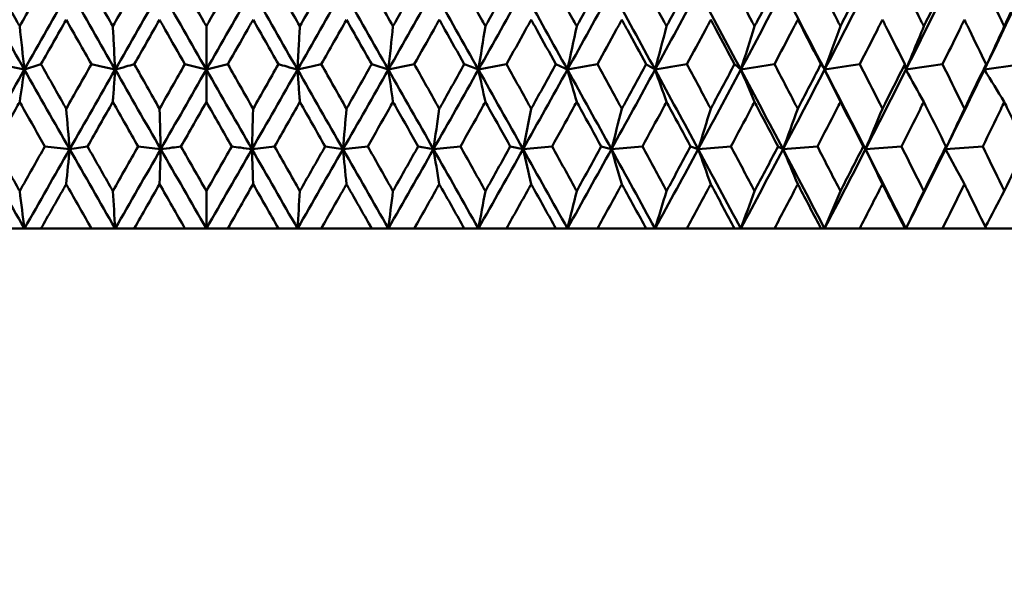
# Model space of a CAD drawing. Header units: millimetres. Extents: x 123 to 2417, y 726 to 3130.
# Tile 50 of 244: x 737.73 to 750.96, y 803.57 to 811.12. Entities that reach past the tile are written whole.
import ezdxf

# ---------------------------------------------------------------- set-up
doc = ezdxf.new("R2010")
doc.units = ezdxf.units.MM
doc.header["$LTSCALE"] = 12
doc.layers.add('Widoczne (ISO)', color=7, linetype='Continuous', lineweight=50)

msp = doc.modelspace()

# ---------------------------------------------------------------- linework, layer by layer
at = {"layer": 'Widoczne (ISO)'}
for p, q in [((740.239, 810.451), (740.239, 811.033)), ((740.239, 810.451), (740.239, 810.017)), ((746.844, 809.383), (746.742, 809.419)), ((740.239, 808.317), (740.239, 808.821)), ((737.795, 808.317), (737.447, 808.317)), ((738.017, 808.317), (737.795, 808.317)), ((738.017, 808.317), (738.696, 808.317)), ((739.014, 808.317), (738.696, 808.317)), ((739.27, 808.317), (739.014, 808.317)), ((739.27, 808.317), (739.951, 808.317)), ((740.239, 808.317), (739.951, 808.317)), ((740.526, 808.317), (740.239, 808.317)), ((740.526, 808.317), (741.207, 808.317)), ((741.463, 808.317), (741.207, 808.317)), ((741.781, 808.317), (741.463, 808.317)), ((741.781, 808.317), (742.46, 808.317)), ((742.683, 808.317), (742.46, 808.317)), ((743.03, 808.317), (742.683, 808.317)), ((743.03, 808.317), (743.703, 808.317)), ((743.892, 808.317), (743.703, 808.317)), ((744.268, 808.317), (743.892, 808.317)), ((744.268, 808.317), (744.933, 808.317)), ((745.088, 808.317), (744.933, 808.317)), ((745.49, 808.317), (745.088, 808.317)), ((745.49, 808.317), (746.145, 808.317)), ((746.264, 808.317), (746.145, 808.317)), ((746.692, 808.317), (746.264, 808.317)), ((746.692, 808.317), (747.333, 808.317)), ((747.417, 808.317), (747.333, 808.317)), ((747.868, 808.317), (747.417, 808.317)), ((747.868, 808.317), (748.493, 808.317)), ((748.541, 808.317), (748.493, 808.317)), ((749.013, 808.317), (748.541, 808.317)), ((749.013, 808.317), (749.621, 808.317)), ((749.633, 808.317), (749.621, 808.317)), ((750.125, 808.317), (749.633, 808.317)), ((750.125, 808.317), (750.711, 808.317)), ((751.197, 808.317), (750.711, 808.317))]:
    msp.add_line(p, q, dxfattribs=at)
msp.add_circle((740.239, 776.317), 50, dxfattribs=at)
for points in [[(737.794, 810.451), (737.592, 810.808), (737.389, 811.165), (737.188, 811.522)], [(737.732, 811.033), (737.844, 811.232), (737.956, 811.432), (738.068, 811.631)], [(737.794, 810.451), (737.997, 810.808), (738.2, 811.165), (738.403, 811.522)], [(739.014, 810.451), (738.81, 810.808), (738.606, 811.165), (738.403, 811.522)], [(738.645, 811.631), (738.757, 811.432), (738.87, 811.232), (738.983, 811.033)], [(738.983, 811.033), (739.095, 811.232), (739.208, 811.432), (739.321, 811.631)], [(739.014, 810.451), (739.218, 810.808), (739.422, 811.165), (739.626, 811.522)], [(740.239, 810.451), (740.034, 810.808), (739.83, 811.165), (739.626, 811.522)], [(740.239, 810.451), (740.443, 810.808), (740.647, 811.165), (740.851, 811.522)], [(741.463, 810.451), (741.259, 810.808), (741.055, 811.165), (740.851, 811.522)], [(741.156, 811.631), (741.269, 811.432), (741.382, 811.232), (741.494, 811.033)], [(741.463, 810.451), (741.667, 810.808), (741.871, 811.165), (742.074, 811.522)], [(741.494, 811.033), (741.607, 811.232), (741.72, 811.432), (741.832, 811.631)], [(742.683, 810.451), (742.48, 810.808), (742.277, 811.165), (742.074, 811.522)], [(742.409, 811.631), (742.521, 811.432), (742.633, 811.232), (742.745, 811.033)], [(742.683, 810.451), (742.885, 810.808), (743.088, 811.165), (743.289, 811.522)], [(743.893, 810.451), (743.692, 810.808), (743.491, 811.165), (743.289, 811.522)], [(743.893, 810.451), (744.093, 810.808), (744.293, 811.165), (744.493, 811.522)], [(745.088, 810.451), (744.89, 810.808), (744.692, 811.165), (744.493, 811.522)], [(745.088, 810.451), (745.286, 810.808), (745.483, 811.165), (745.679, 811.522)], [(746.265, 810.451), (746.07, 810.808), (745.875, 811.165), (745.679, 811.522)], [(746.265, 810.451), (746.459, 810.808), (746.652, 811.165), (746.845, 811.522)], [(747.417, 810.451), (747.227, 810.808), (747.037, 811.165), (746.845, 811.522)], [(747.417, 810.451), (747.607, 810.808), (747.796, 811.165), (747.984, 811.522)], [(748.542, 810.451), (748.357, 810.808), (748.171, 811.165), (747.984, 811.522)], [(748.542, 810.451), (748.727, 810.808), (748.91, 811.165), (749.092, 811.522)], [(749.633, 810.451), (749.812, 810.808), (749.99, 811.165), (750.166, 811.522)], [(750.688, 810.451), (750.86, 810.808), (751.031, 811.165), (751.2, 811.522)], [(738.356, 811.122), (738.244, 810.923), (738.131, 810.724), (738.018, 810.524)], [(738.695, 810.524), (738.582, 810.724), (738.469, 810.923), (738.356, 811.122)], [(739.61, 811.122), (739.497, 810.923), (739.384, 810.724), (739.271, 810.524)], [(741.206, 810.524), (741.093, 810.724), (740.98, 810.923), (740.867, 811.122)], [(742.121, 811.122), (742.008, 810.923), (741.895, 810.724), (741.782, 810.524)], [(742.459, 810.524), (742.346, 810.724), (742.233, 810.923), (742.121, 811.122)], [(737.732, 811.033), (737.753, 810.839), (737.773, 810.645), (737.794, 810.451)], [(742.745, 811.033), (742.724, 810.839), (742.704, 810.645), (742.683, 810.451)], [(743.986, 811.033), (743.955, 810.839), (743.924, 810.645), (743.893, 810.451)], [(745.212, 811.033), (745.171, 810.839), (745.13, 810.645), (745.088, 810.451)], [(746.419, 811.033), (746.368, 810.839), (746.316, 810.645), (746.265, 810.451)], [(747.601, 811.033), (747.54, 810.839), (747.479, 810.645), (747.417, 810.451)], [(748.754, 811.033), (748.684, 810.839), (748.613, 810.645), (748.542, 810.451)], [(749.874, 811.033), (749.794, 810.839), (749.714, 810.645), (749.633, 810.451)], [(750.955, 811.033), (750.866, 810.839), (750.777, 810.645), (750.688, 810.451)], [(737.188, 809.383), (737.39, 809.739), (737.592, 810.095), (737.794, 810.451)], [(737.794, 810.451), (737.678, 810.476), (737.562, 810.5), (737.446, 810.524)], [(737.732, 810.017), (737.753, 810.162), (737.774, 810.307), (737.794, 810.451)], [(737.794, 810.451), (737.869, 810.476), (737.944, 810.5), (738.018, 810.524)], [(738.403, 809.383), (738.2, 809.739), (737.997, 810.095), (737.794, 810.451)], [(738.356, 809.925), (738.469, 810.125), (738.582, 810.325), (738.695, 810.524)], [(738.403, 809.383), (738.607, 809.739), (738.81, 810.095), (739.014, 810.451)], [(739.626, 809.383), (739.422, 809.739), (739.218, 810.095), (739.014, 810.451)], [(739.271, 810.524), (739.384, 810.325), (739.497, 810.125), (739.61, 809.925)], [(739.61, 809.925), (739.724, 810.125), (739.837, 810.325), (739.95, 810.524)], [(739.626, 809.383), (739.83, 809.739), (740.034, 810.095), (740.239, 810.451)], [(739.95, 810.524), (740.046, 810.5), (740.142, 810.476), (740.239, 810.451)], [(740.527, 810.524), (740.431, 810.5), (740.335, 810.476), (740.239, 810.451)], [(740.851, 809.383), (740.647, 809.739), (740.443, 810.095), (740.239, 810.451)], [(740.527, 810.524), (740.64, 810.325), (740.753, 810.125), (740.867, 809.925)], [(740.851, 809.383), (741.055, 809.739), (741.259, 810.095), (741.463, 810.451)], [(740.867, 809.925), (740.98, 810.125), (741.093, 810.325), (741.206, 810.524)], [(742.074, 809.383), (741.87, 809.739), (741.667, 810.095), (741.463, 810.451)], [(741.782, 810.524), (741.895, 810.325), (742.008, 810.125), (742.121, 809.925)], [(742.074, 809.383), (742.277, 809.739), (742.48, 810.095), (742.683, 810.451)], [(742.683, 810.451), (742.608, 810.476), (742.533, 810.5), (742.459, 810.524)], [(742.683, 810.451), (742.799, 810.476), (742.915, 810.5), (743.031, 810.524)], [(742.745, 810.017), (742.724, 810.162), (742.704, 810.307), (742.683, 810.451)], [(743.289, 809.383), (743.087, 809.739), (742.885, 810.095), (742.683, 810.451)], [(743.289, 809.383), (743.491, 809.739), (743.692, 810.095), (743.893, 810.451)], [(743.893, 810.451), (743.829, 810.476), (743.766, 810.5), (743.702, 810.524)], [(743.893, 810.451), (744.018, 810.476), (744.144, 810.5), (744.269, 810.524)], [(743.986, 810.017), (743.955, 810.162), (743.924, 810.307), (743.893, 810.451)], [(744.492, 809.383), (744.293, 809.739), (744.093, 810.095), (743.893, 810.451)], [(744.492, 809.383), (744.692, 809.739), (744.89, 810.095), (745.088, 810.451)], [(745.088, 810.451), (745.036, 810.476), (744.984, 810.5), (744.932, 810.524)], [(745.088, 810.451), (745.223, 810.476), (745.357, 810.5), (745.491, 810.524)], [(745.212, 810.017), (745.171, 810.162), (745.13, 810.307), (745.088, 810.451)], [(745.679, 809.383), (745.483, 809.739), (745.286, 810.095), (745.088, 810.451)], [(745.679, 809.383), (745.875, 809.739), (746.07, 810.095), (746.265, 810.451)], [(746.265, 810.451), (746.224, 810.476), (746.184, 810.5), (746.144, 810.524)], [(746.265, 810.451), (746.407, 810.476), (746.55, 810.5), (746.693, 810.524)], [(746.419, 810.017), (746.368, 810.162), (746.316, 810.307), (746.265, 810.451)], [(746.844, 809.383), (746.652, 809.739), (746.459, 810.095), (746.265, 810.451)], [(746.844, 809.383), (747.036, 809.739), (747.227, 810.095), (747.417, 810.451)], [(747.417, 810.451), (747.389, 810.476), (747.361, 810.5), (747.332, 810.524)], [(747.417, 810.451), (747.568, 810.476), (747.718, 810.5), (747.868, 810.524)], [(747.601, 810.017), (747.54, 810.162), (747.479, 810.307), (747.417, 810.451)], [(747.983, 809.383), (747.796, 809.739), (747.607, 810.095), (747.417, 810.451)], [(747.983, 809.383), (748.171, 809.739), (748.357, 810.095), (748.542, 810.451)], [(748.542, 810.451), (748.525, 810.476), (748.509, 810.5), (748.492, 810.524)], [(748.542, 810.451), (748.699, 810.476), (748.857, 810.5), (749.014, 810.524)], [(748.754, 810.017), (748.683, 810.162), (748.613, 810.307), (748.542, 810.451)], [(749.091, 809.383), (748.909, 809.739), (748.726, 810.095), (748.542, 810.451)], [(749.091, 809.383), (749.274, 809.739), (749.454, 810.095), (749.633, 810.451)], [(749.633, 810.451), (749.629, 810.476), (749.624, 810.5), (749.62, 810.524)], [(749.633, 810.451), (749.797, 810.476), (749.961, 810.5), (750.125, 810.524)], [(749.874, 810.017), (749.794, 810.162), (749.713, 810.307), (749.633, 810.451)], [(750.165, 809.383), (750.341, 809.739), (750.515, 810.095), (750.688, 810.451)], [(750.688, 810.451), (750.695, 810.476), (750.703, 810.5), (750.71, 810.524)], [(750.688, 810.451), (750.858, 810.476), (751.028, 810.5), (751.197, 810.524)], [(750.955, 810.017), (750.866, 810.162), (750.777, 810.307), (750.688, 810.451)], [(738.356, 809.925), (738.372, 809.744), (738.388, 809.563), (738.403, 809.383)], [(738.983, 810.017), (738.869, 809.818), (738.756, 809.619), (738.643, 809.419)], [(739.323, 809.419), (739.209, 809.619), (739.096, 809.818), (738.983, 810.017)], [(740.239, 810.017), (740.125, 809.818), (740.012, 809.619), (739.898, 809.419)], [(740.579, 809.419), (740.466, 809.619), (740.352, 809.818), (740.239, 810.017)], [(741.494, 810.017), (741.381, 809.818), (741.268, 809.619), (741.154, 809.419)], [(741.834, 809.419), (741.721, 809.619), (741.608, 809.818), (741.494, 810.017)], [(742.121, 809.925), (742.105, 809.744), (742.089, 809.563), (742.074, 809.383)], [(743.367, 809.925), (743.341, 809.744), (743.315, 809.563), (743.289, 809.383)], [(744.601, 809.925), (744.565, 809.744), (744.529, 809.563), (744.492, 809.383)], [(745.818, 809.925), (745.772, 809.744), (745.726, 809.563), (745.679, 809.383)], [(747.013, 809.925), (746.957, 809.744), (746.901, 809.563), (746.844, 809.383)], [(748.181, 809.925), (748.116, 809.744), (748.049, 809.563), (747.983, 809.383)], [(749.318, 809.925), (749.243, 809.744), (749.167, 809.563), (749.091, 809.383)], [(750.419, 809.925), (750.335, 809.744), (750.25, 809.563), (750.165, 809.383)], [(738.403, 809.383), (738.292, 809.395), (738.181, 809.407), (738.07, 809.419)], [(738.403, 809.383), (738.483, 809.395), (738.563, 809.407), (738.643, 809.419)], [(738.983, 808.821), (739.096, 809.02), (739.209, 809.22), (739.323, 809.419)], [(739.898, 809.419), (740.011, 809.22), (740.125, 809.02), (740.239, 808.821)], [(740.239, 808.821), (740.352, 809.02), (740.466, 809.22), (740.579, 809.419)], [(741.154, 809.419), (741.268, 809.22), (741.381, 809.02), (741.494, 808.821)], [(742.074, 809.383), (741.994, 809.395), (741.914, 809.407), (741.834, 809.419)], [(742.074, 809.383), (742.185, 809.395), (742.296, 809.407), (742.407, 809.419)], [(743.289, 809.383), (743.22, 809.395), (743.152, 809.407), (743.083, 809.419)], [(743.289, 809.383), (743.41, 809.395), (743.53, 809.407), (743.651, 809.419)], [(744.492, 809.383), (744.435, 809.395), (744.378, 809.407), (744.32, 809.419)], [(744.492, 809.383), (744.622, 809.395), (744.752, 809.407), (744.882, 809.419)], [(745.679, 809.383), (745.633, 809.395), (745.587, 809.407), (745.541, 809.419)], [(745.679, 809.383), (745.817, 809.395), (745.956, 809.407), (746.094, 809.419)], [(746.844, 809.383), (746.99, 809.395), (747.137, 809.407), (747.283, 809.419)], [(747.983, 809.383), (747.961, 809.395), (747.939, 809.407), (747.917, 809.419)], [(747.983, 809.383), (748.137, 809.395), (748.291, 809.407), (748.445, 809.419)], [(749.091, 809.383), (749.081, 809.395), (749.071, 809.407), (749.061, 809.419)], [(749.091, 809.383), (749.252, 809.395), (749.413, 809.407), (749.574, 809.419)], [(750.165, 809.383), (750.332, 809.395), (750.499, 809.407), (750.666, 809.419)], [(750.165, 809.383), (750.167, 809.395), (750.169, 809.407), (750.171, 809.419)], [(737.795, 808.317), (737.592, 808.672), (737.39, 809.027), (737.188, 809.383)], [(737.795, 808.317), (737.997, 808.672), (738.2, 809.027), (738.403, 809.383)], [(738.356, 808.914), (738.372, 809.071), (738.388, 809.227), (738.403, 809.383)], [(739.014, 808.317), (738.81, 808.672), (738.607, 809.027), (738.403, 809.383)], [(739.014, 808.317), (739.218, 808.672), (739.422, 809.027), (739.626, 809.383)], [(740.239, 808.317), (740.034, 808.672), (739.83, 809.027), (739.626, 809.383)], [(740.239, 808.317), (740.443, 808.672), (740.647, 809.027), (740.851, 809.383)], [(741.463, 808.317), (741.259, 808.672), (741.055, 809.027), (740.851, 809.383)], [(741.463, 808.317), (741.667, 808.672), (741.87, 809.027), (742.074, 809.383)], [(742.683, 808.317), (742.48, 808.672), (742.277, 809.027), (742.074, 809.383)], [(742.121, 808.914), (742.105, 809.071), (742.089, 809.227), (742.074, 809.383)], [(742.683, 808.317), (742.885, 808.672), (743.087, 809.027), (743.289, 809.383)], [(743.892, 808.317), (743.692, 808.672), (743.491, 809.027), (743.289, 809.383)], [(743.367, 808.914), (743.341, 809.071), (743.315, 809.227), (743.289, 809.383)], [(743.892, 808.317), (744.093, 808.672), (744.293, 809.027), (744.492, 809.383)], [(745.088, 808.317), (744.89, 808.672), (744.691, 809.027), (744.492, 809.383)], [(744.601, 808.914), (744.565, 809.071), (744.529, 809.227), (744.492, 809.383)], [(745.088, 808.317), (745.286, 808.672), (745.483, 809.027), (745.679, 809.383)], [(746.264, 808.317), (746.07, 808.672), (745.875, 809.027), (745.679, 809.383)], [(745.818, 808.914), (745.772, 809.071), (745.725, 809.227), (745.679, 809.383)], [(746.264, 808.317), (746.459, 808.672), (746.652, 809.027), (746.844, 809.383)], [(747.417, 808.317), (747.227, 808.672), (747.036, 809.027), (746.844, 809.383)], [(747.013, 808.914), (746.957, 809.071), (746.901, 809.227), (746.844, 809.383)], [(747.417, 808.317), (747.607, 808.672), (747.796, 809.027), (747.983, 809.383)], [(748.541, 808.317), (748.356, 808.672), (748.17, 809.027), (747.983, 809.383)], [(748.181, 808.914), (748.115, 809.071), (748.049, 809.227), (747.983, 809.383)], [(748.541, 808.317), (748.726, 808.672), (748.91, 809.027), (749.091, 809.383)], [(749.633, 808.317), (749.454, 808.672), (749.273, 809.027), (749.091, 809.383)], [(749.318, 808.914), (749.243, 809.071), (749.167, 809.227), (749.091, 809.383)], [(749.633, 808.317), (749.812, 808.672), (749.989, 809.027), (750.165, 809.383)], [(750.419, 808.914), (750.335, 809.071), (750.25, 809.227), (750.165, 809.383)], [(739.61, 808.914), (739.497, 808.715), (739.383, 808.516), (739.27, 808.317)], [(739.951, 808.317), (739.837, 808.516), (739.724, 808.715), (739.61, 808.914)], [(740.867, 808.914), (740.753, 808.715), (740.64, 808.516), (740.526, 808.317)], [(741.207, 808.317), (741.094, 808.516), (740.98, 808.715), (740.867, 808.914)], [(737.732, 808.821), (737.753, 808.652), (737.774, 808.484), (737.795, 808.317)], [(738.983, 808.821), (738.993, 808.652), (739.004, 808.484), (739.014, 808.317)], [(741.494, 808.821), (741.484, 808.652), (741.473, 808.484), (741.463, 808.317)], [(742.745, 808.821), (742.724, 808.652), (742.703, 808.484), (742.683, 808.317)], [(743.986, 808.821), (743.955, 808.652), (743.924, 808.484), (743.892, 808.317)], [(745.212, 808.821), (745.171, 808.652), (745.13, 808.484), (745.088, 808.317)], [(746.419, 808.821), (746.367, 808.652), (746.316, 808.484), (746.264, 808.317)], [(747.601, 808.821), (747.54, 808.652), (747.478, 808.484), (747.417, 808.317)], [(748.754, 808.821), (748.683, 808.652), (748.612, 808.484), (748.541, 808.317)], [(749.874, 808.821), (749.794, 808.652), (749.713, 808.484), (749.633, 808.317)], [(750.955, 808.821), (750.87, 808.66), (750.785, 808.5), (750.7, 808.34)]]:
    msp.add_open_spline(points, degree=3, dxfattribs=at)
for points, knots in [([(737.396, 811.631), (737.494, 811.457), (737.591, 811.283), (737.703, 811.084), (737.718, 811.058), (737.732, 811.033)], [0.01556037, 0.01556037, 0.01556037, 0.01556037, 0.07555527, 0.07555527, 0.08428623, 0.08428623, 0.08428623, 0.08428623]), ([(739.9, 811.631), (739.998, 811.457), (740.097, 811.283), (740.21, 811.084), (740.224, 811.058), (740.239, 811.033)], [0.01556037, 0.01556037, 0.01556037, 0.01556037, 0.07555527, 0.07555527, 0.08428623, 0.08428623, 0.08428623, 0.08428623]), ([(740.239, 811.033), (740.253, 811.058), (740.267, 811.084), (740.38, 811.283), (740.479, 811.457), (740.577, 811.631)], [0.06686277, 0.06686277, 0.06686277, 0.06686277, 0.07557848, 0.07557848, 0.13558897, 0.13558897, 0.13558897, 0.13558897]), ([(742.745, 811.033), (742.759, 811.058), (742.774, 811.084), (742.886, 811.283), (742.983, 811.457), (743.081, 811.631)], [0.06686277, 0.06686277, 0.06686277, 0.06686277, 0.07557848, 0.07557848, 0.13558897, 0.13558897, 0.13558897, 0.13558897]), ([(743.653, 811.631), (743.75, 811.457), (743.847, 811.283), (743.958, 811.084), (743.972, 811.058), (743.986, 811.033)], [0.01556037, 0.01556037, 0.01556037, 0.01556037, 0.07555527, 0.07555527, 0.08428623, 0.08428623, 0.08428623, 0.08428623]), ([(743.986, 811.033), (744, 811.058), (744.014, 811.084), (744.125, 811.283), (744.222, 811.457), (744.318, 811.631)], [0.06686277, 0.06686277, 0.06686277, 0.06686277, 0.07557848, 0.07557848, 0.13558897, 0.13558897, 0.13558897, 0.13558897]), ([(744.884, 811.631), (744.979, 811.457), (745.075, 811.283), (745.185, 811.084), (745.198, 811.058), (745.212, 811.033)], [0.01556037, 0.01556037, 0.01556037, 0.01556037, 0.07555527, 0.07555527, 0.08428623, 0.08428623, 0.08428623, 0.08428623]), ([(745.212, 811.033), (745.226, 811.058), (745.24, 811.084), (745.349, 811.283), (745.445, 811.457), (745.54, 811.631)], [0.06686277, 0.06686277, 0.06686277, 0.06686277, 0.07557848, 0.07557848, 0.13558897, 0.13558897, 0.13558897, 0.13558897]), ([(746.096, 811.631), (746.19, 811.457), (746.284, 811.283), (746.392, 811.084), (746.405, 811.058), (746.419, 811.033)], [0.01556037, 0.01556037, 0.01556037, 0.01556037, 0.07555527, 0.07555527, 0.08428623, 0.08428623, 0.08428623, 0.08428623]), ([(746.419, 811.033), (746.432, 811.058), (746.446, 811.084), (746.553, 811.283), (746.647, 811.457), (746.74, 811.631)], [0.06686277, 0.06686277, 0.06686277, 0.06686277, 0.07557848, 0.07557848, 0.13558897, 0.13558897, 0.13558897, 0.13558897]), ([(747.285, 811.631), (747.377, 811.457), (747.469, 811.283), (747.574, 811.084), (747.588, 811.058), (747.601, 811.033)], [0.01556037, 0.01556037, 0.01556037, 0.01556037, 0.07555527, 0.07555527, 0.08428623, 0.08428623, 0.08428623, 0.08428623]), ([(747.601, 811.033), (747.614, 811.058), (747.628, 811.084), (747.733, 811.283), (747.824, 811.457), (747.915, 811.631)], [0.06686277, 0.06686277, 0.06686277, 0.06686277, 0.07557848, 0.07557848, 0.13558897, 0.13558897, 0.13558897, 0.13558897]), ([(748.446, 811.631), (748.536, 811.457), (748.626, 811.283), (748.728, 811.084), (748.741, 811.058), (748.754, 811.033)], [0.01556037, 0.01556037, 0.01556037, 0.01556037, 0.07555527, 0.07555527, 0.08428623, 0.08428623, 0.08428623, 0.08428623]), ([(748.754, 811.033), (748.767, 811.058), (748.78, 811.084), (748.882, 811.283), (748.971, 811.457), (749.059, 811.631)], [0.06686277, 0.06686277, 0.06686277, 0.06686277, 0.07557848, 0.07557848, 0.13558897, 0.13558897, 0.13558897, 0.13558897]), ([(749.575, 811.631), (749.663, 811.457), (749.749, 811.283), (749.848, 811.084), (749.861, 811.058), (749.874, 811.033)], [0.01556037, 0.01556037, 0.01556037, 0.01556037, 0.07555527, 0.07555527, 0.08428623, 0.08428623, 0.08428623, 0.08428623]), ([(749.874, 811.033), (749.886, 811.058), (749.899, 811.084), (749.998, 811.283), (750.083, 811.457), (750.169, 811.631)], [0.06686277, 0.06686277, 0.06686277, 0.06686277, 0.07557848, 0.07557848, 0.13558897, 0.13558897, 0.13558897, 0.13558897]), ([(750.668, 811.631), (750.752, 811.457), (750.835, 811.283), (750.931, 811.084), (750.943, 811.058), (750.955, 811.033)], [0.01556037, 0.01556037, 0.01556037, 0.01556037, 0.07555527, 0.07555527, 0.08428623, 0.08428623, 0.08428623, 0.08428623]), ([(750.955, 811.033), (750.967, 811.058), (750.979, 811.084), (751.074, 811.283), (751.157, 811.457), (751.239, 811.631)], [0.06686277, 0.06686277, 0.06686277, 0.06686277, 0.07557848, 0.07557848, 0.13558897, 0.13558897, 0.13558897, 0.13558897]), ([(739.95, 810.524), (739.862, 810.678), (739.775, 810.832), (739.662, 811.032), (739.636, 811.077), (739.61, 811.122)], [0.00838421, 0.00838421, 0.00838421, 0.00838421, 0.06155515, 0.06155515, 0.07712864, 0.07712864, 0.07712864, 0.07712864]), ([(740.867, 811.122), (740.841, 811.077), (740.815, 811.032), (740.702, 810.832), (740.615, 810.678), (740.527, 810.524)], [0.0459862, 0.0459862, 0.0459862, 0.0459862, 0.06155279, 0.06155279, 0.11473062, 0.11473062, 0.11473062, 0.11473062]), ([(743.367, 811.122), (743.342, 811.077), (743.317, 811.032), (743.205, 810.832), (743.118, 810.678), (743.031, 810.524)], [0.04598621, 0.04598621, 0.04598621, 0.04598621, 0.06155279, 0.06155279, 0.11473062, 0.11473062, 0.11473062, 0.11473062]), ([(743.702, 810.524), (743.616, 810.678), (743.53, 810.832), (743.418, 811.032), (743.393, 811.077), (743.367, 811.122)], [0.00838421, 0.00838421, 0.00838421, 0.00838421, 0.06155515, 0.06155515, 0.07712864, 0.07712864, 0.07712864, 0.07712864]), ([(744.601, 811.122), (744.576, 811.077), (744.551, 811.032), (744.441, 810.832), (744.355, 810.678), (744.269, 810.524)], [0.04598621, 0.04598621, 0.04598621, 0.04598621, 0.06155279, 0.06155279, 0.11473062, 0.11473062, 0.11473062, 0.11473062]), ([(744.932, 810.524), (744.847, 810.678), (744.762, 810.832), (744.651, 811.032), (744.626, 811.077), (744.601, 811.122)], [0.00838421, 0.00838421, 0.00838421, 0.00838421, 0.06155515, 0.06155515, 0.07712864, 0.07712864, 0.07712864, 0.07712864]), ([(745.818, 811.122), (745.794, 811.077), (745.769, 811.032), (745.66, 810.832), (745.576, 810.678), (745.491, 810.524)], [0.04598621, 0.04598621, 0.04598621, 0.04598621, 0.06155279, 0.06155279, 0.11473062, 0.11473062, 0.11473062, 0.11473062]), ([(746.144, 810.524), (746.06, 810.678), (745.976, 810.832), (745.868, 811.032), (745.843, 811.077), (745.818, 811.122)], [0.00838421, 0.00838421, 0.00838421, 0.00838421, 0.06155515, 0.06155515, 0.07712864, 0.07712864, 0.07712864, 0.07712864]), ([(747.013, 811.122), (746.989, 811.077), (746.965, 811.032), (746.858, 810.832), (746.775, 810.678), (746.693, 810.524)], [0.04598621, 0.04598621, 0.04598621, 0.04598621, 0.06155279, 0.06155279, 0.11473062, 0.11473062, 0.11473062, 0.11473062]), ([(747.332, 810.524), (747.25, 810.678), (747.168, 810.832), (747.062, 811.032), (747.037, 811.077), (747.013, 811.122)], [0.00838421, 0.00838421, 0.00838421, 0.00838421, 0.06155515, 0.06155515, 0.07712864, 0.07712864, 0.07712864, 0.07712864]), ([(748.181, 811.122), (748.158, 811.077), (748.134, 811.032), (748.03, 810.832), (747.949, 810.678), (747.868, 810.524)], [0.04598621, 0.04598621, 0.04598621, 0.04598621, 0.06155279, 0.06155279, 0.11473062, 0.11473062, 0.11473062, 0.11473062]), ([(748.492, 810.524), (748.412, 810.678), (748.332, 810.832), (748.229, 811.032), (748.205, 811.077), (748.181, 811.122)], [0.00838421, 0.00838421, 0.00838421, 0.00838421, 0.06155515, 0.06155515, 0.07712864, 0.07712864, 0.07712864, 0.07712864]), ([(749.318, 811.122), (749.295, 811.077), (749.273, 811.032), (749.171, 810.832), (749.093, 810.678), (749.014, 810.524)], [0.04598621, 0.04598621, 0.04598621, 0.04598621, 0.06155279, 0.06155279, 0.11473062, 0.11473062, 0.11473062, 0.11473062]), ([(749.62, 810.524), (749.542, 810.678), (749.465, 810.832), (749.364, 811.032), (749.341, 811.077), (749.318, 811.122)], [0.00838421, 0.00838421, 0.00838421, 0.00838421, 0.06155515, 0.06155515, 0.07712864, 0.07712864, 0.07712864, 0.07712864]), ([(750.419, 811.122), (750.397, 811.077), (750.375, 811.032), (750.277, 810.832), (750.202, 810.678), (750.125, 810.524)], [0.04598621, 0.04598621, 0.04598621, 0.04598621, 0.06155279, 0.06155279, 0.11473062, 0.11473062, 0.11473062, 0.11473062]), ([(750.71, 810.524), (750.636, 810.678), (750.561, 810.832), (750.464, 811.032), (750.441, 811.077), (750.419, 811.122)], [0.00838421, 0.00838421, 0.00838421, 0.00838421, 0.06155515, 0.06155515, 0.07712864, 0.07712864, 0.07712864, 0.07712864]), ([(739.014, 810.451), (739.008, 810.559), (739.002, 810.666), (738.992, 810.86), (738.987, 810.947), (738.983, 811.033)], [-0.08444217, -0.08444217, -0.08444217, -0.08444217, -0.04190207, -0.04190207, -0.00780726, -0.00780726, -0.00780726, -0.00780726]), ([(741.494, 811.033), (741.49, 810.945), (741.485, 810.858), (741.474, 810.664), (741.469, 810.557), (741.463, 810.451)], [-0.07663954, -0.07663954, -0.07663954, -0.07663954, -0.04200429, -0.04200429, 0, 0, 0, 0]), ([(738.018, 810.524), (738.117, 810.349), (738.216, 810.174), (738.329, 809.974), (738.343, 809.95), (738.356, 809.925)], [0.01044349, 0.01044349, 0.01044349, 0.01044349, 0.07085106, 0.07085106, 0.07930241, 0.07930241, 0.07930241, 0.07930241]), ([(738.695, 810.524), (738.746, 810.513), (738.797, 810.501), (738.904, 810.477), (738.959, 810.464), (739.014, 810.451)], [-0.0579194, -0.0579194, -0.0579194, -0.0579194, -0.03001078, -0.03001078, 0, 0, 0, 0]), ([(739.014, 810.451), (739.009, 810.377), (739.003, 810.302), (738.993, 810.158), (738.988, 810.088), (738.983, 810.017)], [-0.06798638, -0.06798638, -0.06798638, -0.06798638, -0.03385505, -0.03385505, -0.00184836, -0.00184836, -0.00184836, -0.00184836]), ([(739.271, 810.524), (739.233, 810.514), (739.195, 810.503), (739.109, 810.478), (739.062, 810.465), (739.014, 810.451)], [-0.0579194, -0.0579194, -0.0579194, -0.0579194, -0.03219398, -0.03219398, 0, 0, 0, 0]), ([(741.463, 810.451), (741.415, 810.465), (741.368, 810.478), (741.282, 810.503), (741.244, 810.514), (741.206, 810.524)], [-0.06439227, -0.06439227, -0.06439227, -0.06439227, -0.03219169, -0.03219169, -0.00647287, -0.00647287, -0.00647287, -0.00647287]), ([(741.463, 810.451), (741.518, 810.464), (741.573, 810.477), (741.68, 810.501), (741.731, 810.513), (741.782, 810.524)], [-0.06002492, -0.06002492, -0.06002492, -0.06002492, -0.03000879, -0.03000879, -0.00210552, -0.00210552, -0.00210552, -0.00210552]), ([(741.494, 810.017), (741.489, 810.088), (741.484, 810.159), (741.474, 810.303), (741.468, 810.377), (741.463, 810.451)], [-0.06613804, -0.06613804, -0.06613804, -0.06613804, -0.03392064, -0.03392064, 0, 0, 0, 0]), ([(742.121, 809.925), (742.135, 809.95), (742.148, 809.974), (742.261, 810.174), (742.36, 810.349), (742.459, 810.524)], [0.06241522, 0.06241522, 0.06241522, 0.06241522, 0.0708546, 0.0708546, 0.13127416, 0.13127416, 0.13127416, 0.13127416]), ([(743.031, 810.524), (743.129, 810.349), (743.228, 810.174), (743.34, 809.974), (743.353, 809.95), (743.367, 809.925)], [0.01044349, 0.01044349, 0.01044349, 0.01044349, 0.07085106, 0.07085106, 0.07930241, 0.07930241, 0.07930241, 0.07930241]), ([(743.367, 809.925), (743.381, 809.95), (743.395, 809.974), (743.507, 810.174), (743.605, 810.349), (743.702, 810.524)], [0.06241522, 0.06241522, 0.06241522, 0.06241522, 0.0708546, 0.0708546, 0.13127416, 0.13127416, 0.13127416, 0.13127416]), ([(744.269, 810.524), (744.366, 810.349), (744.464, 810.174), (744.574, 809.974), (744.588, 809.95), (744.601, 809.925)], [0.01044349, 0.01044349, 0.01044349, 0.01044349, 0.07085106, 0.07085106, 0.07930241, 0.07930241, 0.07930241, 0.07930241]), ([(744.601, 809.925), (744.615, 809.95), (744.629, 809.974), (744.739, 810.174), (744.836, 810.349), (744.932, 810.524)], [0.06241522, 0.06241522, 0.06241522, 0.06241522, 0.0708546, 0.0708546, 0.13127416, 0.13127416, 0.13127416, 0.13127416]), ([(745.491, 810.524), (745.587, 810.349), (745.683, 810.174), (745.792, 809.974), (745.805, 809.95), (745.818, 809.925)], [0.01044349, 0.01044349, 0.01044349, 0.01044349, 0.07085106, 0.07085106, 0.07930241, 0.07930241, 0.07930241, 0.07930241]), ([(745.818, 809.925), (745.832, 809.95), (745.845, 809.974), (745.954, 810.174), (746.049, 810.349), (746.144, 810.524)], [0.06241522, 0.06241522, 0.06241522, 0.06241522, 0.0708546, 0.0708546, 0.13127416, 0.13127416, 0.13127416, 0.13127416]), ([(746.693, 810.524), (746.787, 810.349), (746.88, 810.174), (746.987, 809.974), (747, 809.95), (747.013, 809.925)], [0.01044349, 0.01044349, 0.01044349, 0.01044349, 0.07085106, 0.07085106, 0.07930241, 0.07930241, 0.07930241, 0.07930241]), ([(747.013, 809.925), (747.026, 809.95), (747.039, 809.974), (747.146, 810.174), (747.239, 810.349), (747.332, 810.524)], [0.06241522, 0.06241522, 0.06241522, 0.06241522, 0.0708546, 0.0708546, 0.13127416, 0.13127416, 0.13127416, 0.13127416]), ([(747.868, 810.524), (747.96, 810.349), (748.052, 810.174), (748.156, 809.974), (748.169, 809.95), (748.181, 809.925)], [0.01044349, 0.01044349, 0.01044349, 0.01044349, 0.07085106, 0.07085106, 0.07930241, 0.07930241, 0.07930241, 0.07930241]), ([(748.181, 809.925), (748.194, 809.95), (748.207, 809.974), (748.311, 810.174), (748.402, 810.349), (748.492, 810.524)], [0.06241522, 0.06241522, 0.06241522, 0.06241522, 0.0708546, 0.0708546, 0.13127416, 0.13127416, 0.13127416, 0.13127416]), ([(749.014, 810.524), (749.103, 810.349), (749.192, 810.174), (749.294, 809.974), (749.306, 809.95), (749.318, 809.925)], [0.01044349, 0.01044349, 0.01044349, 0.01044349, 0.07085106, 0.07085106, 0.07930241, 0.07930241, 0.07930241, 0.07930241]), ([(749.318, 809.925), (749.331, 809.95), (749.343, 809.974), (749.444, 810.174), (749.532, 810.349), (749.62, 810.524)], [0.06241522, 0.06241522, 0.06241522, 0.06241522, 0.0708546, 0.0708546, 0.13127416, 0.13127416, 0.13127416, 0.13127416]), ([(750.125, 810.524), (750.212, 810.349), (750.298, 810.174), (750.395, 809.974), (750.407, 809.95), (750.419, 809.925)], [0.01044349, 0.01044349, 0.01044349, 0.01044349, 0.07085106, 0.07085106, 0.07930241, 0.07930241, 0.07930241, 0.07930241]), ([(750.419, 809.925), (750.431, 809.95), (750.443, 809.974), (750.541, 810.174), (750.626, 810.349), (750.71, 810.524)], [0.06241522, 0.06241522, 0.06241522, 0.06241522, 0.0708546, 0.0708546, 0.13127416, 0.13127416, 0.13127416, 0.13127416]), ([(737.732, 810.017), (737.713, 809.984), (737.694, 809.951), (737.582, 809.751), (737.488, 809.585), (737.394, 809.419)], [0.04993807, 0.04993807, 0.04993807, 0.04993807, 0.0614821, 0.0614821, 0.11877783, 0.11877783, 0.11877783, 0.11877783]), ([(738.07, 809.419), (737.976, 809.585), (737.882, 809.751), (737.77, 809.951), (737.751, 809.984), (737.732, 810.017)], [0.00418374, 0.00418374, 0.00418374, 0.00418374, 0.06147247, 0.06147247, 0.07302352, 0.07302352, 0.07302352, 0.07302352]), ([(739.626, 809.383), (739.623, 809.485), (739.62, 809.587), (739.615, 809.768), (739.613, 809.847), (739.61, 809.925)], [-0.08283412, -0.08283412, -0.08283412, -0.08283412, -0.04113328, -0.04113328, -0.00906293, -0.00906293, -0.00906293, -0.00906293]), ([(740.867, 809.925), (740.864, 809.845), (740.862, 809.766), (740.857, 809.585), (740.854, 809.484), (740.851, 809.383)], [-0.07377122, -0.07377122, -0.07377122, -0.07377122, -0.04122284, -0.04122284, 0, 0, 0, 0]), ([(742.745, 810.017), (742.726, 809.984), (742.707, 809.951), (742.595, 809.751), (742.501, 809.585), (742.407, 809.419)], [0.04993807, 0.04993807, 0.04993807, 0.04993807, 0.0614821, 0.0614821, 0.11877783, 0.11877783, 0.11877783, 0.11877783]), ([(743.083, 809.419), (742.989, 809.585), (742.896, 809.751), (742.783, 809.951), (742.764, 809.984), (742.745, 810.017)], [0.00418374, 0.00418374, 0.00418374, 0.00418374, 0.06147247, 0.06147247, 0.07302352, 0.07302352, 0.07302352, 0.07302352]), ([(743.986, 810.017), (743.967, 809.984), (743.949, 809.951), (743.837, 809.751), (743.744, 809.585), (743.651, 809.419)], [0.04993807, 0.04993807, 0.04993807, 0.04993807, 0.0614821, 0.0614821, 0.11877783, 0.11877783, 0.11877783, 0.11877783]), ([(744.32, 809.419), (744.228, 809.585), (744.135, 809.751), (744.024, 809.951), (744.005, 809.984), (743.986, 810.017)], [0.00418374, 0.00418374, 0.00418374, 0.00418374, 0.06147247, 0.06147247, 0.07302352, 0.07302352, 0.07302352, 0.07302352]), ([(745.212, 810.017), (745.194, 809.984), (745.175, 809.951), (745.065, 809.751), (744.974, 809.585), (744.882, 809.419)], [0.04993807, 0.04993807, 0.04993807, 0.04993807, 0.0614821, 0.0614821, 0.11877783, 0.11877783, 0.11877783, 0.11877783]), ([(745.541, 809.419), (745.45, 809.585), (745.359, 809.751), (745.249, 809.951), (745.231, 809.984), (745.212, 810.017)], [0.00418374, 0.00418374, 0.00418374, 0.00418374, 0.06147247, 0.06147247, 0.07302352, 0.07302352, 0.07302352, 0.07302352]), ([(746.419, 810.017), (746.401, 809.984), (746.383, 809.951), (746.275, 809.751), (746.184, 809.585), (746.094, 809.419)], [0.04993807, 0.04993807, 0.04993807, 0.04993807, 0.0614821, 0.0614821, 0.11877783, 0.11877783, 0.11877783, 0.11877783]), ([(746.742, 809.419), (746.653, 809.585), (746.563, 809.751), (746.455, 809.951), (746.437, 809.984), (746.419, 810.017)], [0.00418374, 0.00418374, 0.00418374, 0.00418374, 0.06147247, 0.06147247, 0.07302352, 0.07302352, 0.07302352, 0.07302352]), ([(747.601, 810.017), (747.583, 809.984), (747.566, 809.951), (747.46, 809.751), (747.372, 809.585), (747.283, 809.419)], [0.04993807, 0.04993807, 0.04993807, 0.04993807, 0.0614821, 0.0614821, 0.11877783, 0.11877783, 0.11877783, 0.11877783]), ([(747.917, 809.419), (747.829, 809.585), (747.742, 809.751), (747.636, 809.951), (747.619, 809.984), (747.601, 810.017)], [0.00418374, 0.00418374, 0.00418374, 0.00418374, 0.06147247, 0.06147247, 0.07302352, 0.07302352, 0.07302352, 0.07302352]), ([(748.754, 810.017), (748.737, 809.984), (748.72, 809.951), (748.617, 809.751), (748.531, 809.585), (748.445, 809.419)], [0.04993807, 0.04993807, 0.04993807, 0.04993807, 0.0614821, 0.0614821, 0.11877783, 0.11877783, 0.11877783, 0.11877783]), ([(749.061, 809.419), (748.976, 809.585), (748.891, 809.751), (748.789, 809.951), (748.771, 809.984), (748.754, 810.017)], [0.00418374, 0.00418374, 0.00418374, 0.00418374, 0.06147247, 0.06147247, 0.07302352, 0.07302352, 0.07302352, 0.07302352]), ([(749.874, 810.017), (749.857, 809.984), (749.84, 809.951), (749.741, 809.751), (749.657, 809.585), (749.574, 809.419)], [0.04993807, 0.04993807, 0.04993807, 0.04993807, 0.0614821, 0.0614821, 0.11877783, 0.11877783, 0.11877783, 0.11877783]), ([(750.171, 809.419), (750.089, 809.585), (750.006, 809.751), (749.907, 809.951), (749.89, 809.984), (749.874, 810.017)], [0.00418374, 0.00418374, 0.00418374, 0.00418374, 0.06147247, 0.06147247, 0.07302352, 0.07302352, 0.07302352, 0.07302352]), ([(750.955, 810.017), (750.939, 809.984), (750.923, 809.951), (750.827, 809.751), (750.747, 809.585), (750.666, 809.419)], [0.04993807, 0.04993807, 0.04993807, 0.04993807, 0.0614821, 0.0614821, 0.11877783, 0.11877783, 0.11877783, 0.11877783]), ([(751.241, 809.419), (751.162, 809.585), (751.083, 809.751), (750.987, 809.951), (750.971, 809.984), (750.955, 810.017)], [0.00418374, 0.00418374, 0.00418374, 0.00418374, 0.06147247, 0.06147247, 0.07302352, 0.07302352, 0.07302352, 0.07302352]), ([(737.394, 809.419), (737.494, 809.243), (737.593, 809.067), (737.706, 808.867), (737.719, 808.844), (737.732, 808.821)], [0.00523804, 0.00523804, 0.00523804, 0.00523804, 0.06606705, 0.06606705, 0.07409033, 0.07409033, 0.07409033, 0.07409033]), ([(737.732, 808.821), (737.745, 808.844), (737.758, 808.867), (737.871, 809.067), (737.97, 809.243), (738.07, 809.419)], [0.05804162, 0.05804162, 0.05804162, 0.05804162, 0.06605559, 0.06605559, 0.12689392, 0.12689392, 0.12689392, 0.12689392]), ([(738.643, 809.419), (738.743, 809.243), (738.843, 809.067), (738.956, 808.867), (738.97, 808.844), (738.983, 808.821)], [0.00523804, 0.00523804, 0.00523804, 0.00523804, 0.06606705, 0.06606705, 0.07409033, 0.07409033, 0.07409033, 0.07409033]), ([(739.323, 809.419), (739.372, 809.413), (739.422, 809.407), (739.523, 809.395), (739.575, 809.389), (739.626, 809.383)], [-0.05760188, -0.05760188, -0.05760188, -0.05760188, -0.02932333, -0.02932333, 0, 0, 0, 0]), ([(739.898, 809.419), (739.859, 809.414), (739.819, 809.409), (739.729, 809.397), (739.677, 809.39), (739.626, 809.383)], [-0.05760188, -0.05760188, -0.05760188, -0.05760188, -0.03262255, -0.03262255, 0, 0, 0, 0]), ([(740.851, 809.383), (740.8, 809.39), (740.748, 809.397), (740.658, 809.409), (740.618, 809.414), (740.579, 809.419)], [-0.06524622, -0.06524622, -0.06524622, -0.06524622, -0.03262195, -0.03262195, -0.00764434, -0.00764434, -0.00764434, -0.00764434]), ([(740.851, 809.383), (740.903, 809.389), (740.954, 809.395), (741.055, 809.407), (741.105, 809.413), (741.154, 809.419)], [-0.05864743, -0.05864743, -0.05864743, -0.05864743, -0.02932285, -0.02932285, -0.00104555, -0.00104555, -0.00104555, -0.00104555]), ([(741.494, 808.821), (741.508, 808.844), (741.521, 808.867), (741.634, 809.067), (741.734, 809.243), (741.834, 809.419)], [0.05804162, 0.05804162, 0.05804162, 0.05804162, 0.06605559, 0.06605559, 0.12689392, 0.12689392, 0.12689392, 0.12689392]), ([(742.407, 809.419), (742.507, 809.243), (742.606, 809.067), (742.719, 808.867), (742.732, 808.844), (742.745, 808.821)], [0.00523804, 0.00523804, 0.00523804, 0.00523804, 0.06606705, 0.06606705, 0.07409033, 0.07409033, 0.07409033, 0.07409033]), ([(742.745, 808.821), (742.758, 808.844), (742.771, 808.867), (742.884, 809.067), (742.983, 809.243), (743.083, 809.419)], [0.05804162, 0.05804162, 0.05804162, 0.05804162, 0.06605559, 0.06605559, 0.12689392, 0.12689392, 0.12689392, 0.12689392]), ([(743.651, 809.419), (743.75, 809.243), (743.849, 809.067), (743.96, 808.867), (743.973, 808.844), (743.986, 808.821)], [0.00523804, 0.00523804, 0.00523804, 0.00523804, 0.06606705, 0.06606705, 0.07409033, 0.07409033, 0.07409033, 0.07409033]), ([(743.986, 808.821), (743.999, 808.844), (744.012, 808.867), (744.124, 809.067), (744.222, 809.243), (744.32, 809.419)], [0.05804162, 0.05804162, 0.05804162, 0.05804162, 0.06605559, 0.06605559, 0.12689392, 0.12689392, 0.12689392, 0.12689392]), ([(744.882, 809.419), (744.979, 809.243), (745.077, 809.067), (745.187, 808.867), (745.2, 808.844), (745.212, 808.821)], [0.00523804, 0.00523804, 0.00523804, 0.00523804, 0.06606705, 0.06606705, 0.07409033, 0.07409033, 0.07409033, 0.07409033]), ([(745.212, 808.821), (745.225, 808.844), (745.238, 808.867), (745.348, 809.067), (745.445, 809.243), (745.541, 809.419)], [0.05804162, 0.05804162, 0.05804162, 0.05804162, 0.06605559, 0.06605559, 0.12689392, 0.12689392, 0.12689392, 0.12689392]), ([(746.094, 809.419), (746.19, 809.243), (746.286, 809.067), (746.394, 808.867), (746.406, 808.844), (746.419, 808.821)], [0.00523804, 0.00523804, 0.00523804, 0.00523804, 0.06606705, 0.06606705, 0.07409033, 0.07409033, 0.07409033, 0.07409033]), ([(746.419, 808.821), (746.431, 808.844), (746.444, 808.867), (746.552, 809.067), (746.647, 809.243), (746.742, 809.419)], [0.05804162, 0.05804162, 0.05804162, 0.05804162, 0.06605559, 0.06605559, 0.12689392, 0.12689392, 0.12689392, 0.12689392]), ([(747.283, 809.419), (747.377, 809.243), (747.471, 809.067), (747.576, 808.867), (747.589, 808.844), (747.601, 808.821)], [0.00523804, 0.00523804, 0.00523804, 0.00523804, 0.06606705, 0.06606705, 0.07409033, 0.07409033, 0.07409033, 0.07409033]), ([(747.601, 808.821), (747.613, 808.844), (747.626, 808.867), (747.731, 809.067), (747.824, 809.243), (747.917, 809.419)], [0.05804162, 0.05804162, 0.05804162, 0.05804162, 0.06605559, 0.06605559, 0.12689392, 0.12689392, 0.12689392, 0.12689392]), ([(748.445, 809.419), (748.536, 809.243), (748.627, 809.067), (748.73, 808.867), (748.742, 808.844), (748.754, 808.821)], [0.00523804, 0.00523804, 0.00523804, 0.00523804, 0.06606705, 0.06606705, 0.07409033, 0.07409033, 0.07409033, 0.07409033]), ([(748.754, 808.821), (748.766, 808.844), (748.778, 808.867), (748.881, 809.067), (748.971, 809.243), (749.061, 809.419)], [0.05804162, 0.05804162, 0.05804162, 0.05804162, 0.06605559, 0.06605559, 0.12689392, 0.12689392, 0.12689392, 0.12689392]), ([(749.574, 809.419), (749.662, 809.243), (749.751, 809.067), (749.85, 808.867), (749.862, 808.844), (749.874, 808.821)], [0.00523804, 0.00523804, 0.00523804, 0.00523804, 0.06606705, 0.06606705, 0.07409033, 0.07409033, 0.07409033, 0.07409033]), ([(749.874, 808.821), (749.885, 808.844), (749.897, 808.867), (749.996, 809.067), (750.084, 809.243), (750.171, 809.419)], [0.05804162, 0.05804162, 0.05804162, 0.05804162, 0.06605559, 0.06605559, 0.12689392, 0.12689392, 0.12689392, 0.12689392]), ([(750.666, 809.419), (750.751, 809.243), (750.837, 809.067), (750.933, 808.867), (750.944, 808.844), (750.955, 808.821)], [0.00523804, 0.00523804, 0.00523804, 0.00523804, 0.06606705, 0.06606705, 0.07409033, 0.07409033, 0.07409033, 0.07409033]), ([(750.955, 808.821), (750.966, 808.844), (750.977, 808.867), (751.073, 809.067), (751.157, 809.243), (751.241, 809.419)], [0.05804162, 0.05804162, 0.05804162, 0.05804162, 0.06605559, 0.06605559, 0.12689392, 0.12689392, 0.12689392, 0.12689392]), ([(739.626, 809.383), (739.623, 809.304), (739.621, 809.225), (739.615, 809.068), (739.613, 808.991), (739.61, 808.914)], [-0.06918404, -0.06918404, -0.06918404, -0.06918404, -0.0344338, -0.0344338, -0.00067269, -0.00067269, -0.00067269, -0.00067269]), ([(740.867, 808.914), (740.864, 808.992), (740.862, 809.069), (740.856, 809.226), (740.854, 809.304), (740.851, 809.383)], [-0.06851136, -0.06851136, -0.06851136, -0.06851136, -0.03450878, -0.03450878, 0, 0, 0, 0]), ([(738.356, 808.914), (738.344, 808.893), (738.332, 808.871), (738.219, 808.672), (738.118, 808.494), (738.017, 808.317)], [0.05393723, 0.05393723, 0.05393723, 0.05393723, 0.06137399, 0.06137399, 0.12273355, 0.12273355, 0.12273355, 0.12273355]), ([(738.696, 808.317), (738.595, 808.494), (738.494, 808.672), (738.381, 808.871), (738.369, 808.893), (738.356, 808.914)], [0, 0, 0, 0, 0.06135239, 0.06135239, 0.06879633, 0.06879633, 0.06879633, 0.06879633]), ([(742.121, 808.914), (742.108, 808.893), (742.096, 808.871), (741.983, 808.672), (741.882, 808.494), (741.781, 808.317)], [0.05393723, 0.05393723, 0.05393723, 0.05393723, 0.06137399, 0.06137399, 0.12273355, 0.12273355, 0.12273355, 0.12273355]), ([(742.46, 808.317), (742.359, 808.494), (742.258, 808.672), (742.145, 808.871), (742.133, 808.893), (742.121, 808.914)], [0, 0, 0, 0, 0.06135239, 0.06135239, 0.06879633, 0.06879633, 0.06879633, 0.06879633]), ([(743.367, 808.914), (743.355, 808.893), (743.343, 808.871), (743.231, 808.672), (743.131, 808.494), (743.03, 808.317)], [0.05393723, 0.05393723, 0.05393723, 0.05393723, 0.06137399, 0.06137399, 0.12273355, 0.12273355, 0.12273355, 0.12273355]), ([(743.703, 808.317), (743.604, 808.494), (743.504, 808.672), (743.391, 808.871), (743.379, 808.893), (743.367, 808.914)], [0, 0, 0, 0, 0.06135239, 0.06135239, 0.06879633, 0.06879633, 0.06879633, 0.06879633]), ([(744.601, 808.914), (744.589, 808.893), (744.577, 808.871), (744.467, 808.672), (744.367, 808.494), (744.268, 808.317)], [0.05393723, 0.05393723, 0.05393723, 0.05393723, 0.06137399, 0.06137399, 0.12273355, 0.12273355, 0.12273355, 0.12273355]), ([(744.933, 808.317), (744.835, 808.494), (744.736, 808.672), (744.625, 808.871), (744.613, 808.893), (744.601, 808.914)], [0, 0, 0, 0, 0.06135239, 0.06135239, 0.06879633, 0.06879633, 0.06879633, 0.06879633]), ([(745.818, 808.914), (745.807, 808.893), (745.795, 808.871), (745.686, 808.672), (745.588, 808.494), (745.49, 808.317)], [0.05393723, 0.05393723, 0.05393723, 0.05393723, 0.06137399, 0.06137399, 0.12273355, 0.12273355, 0.12273355, 0.12273355]), ([(746.145, 808.317), (746.048, 808.494), (745.951, 808.672), (745.842, 808.871), (745.83, 808.893), (745.818, 808.914)], [0, 0, 0, 0, 0.06135239, 0.06135239, 0.06879633, 0.06879633, 0.06879633, 0.06879633]), ([(747.013, 808.914), (747.002, 808.893), (746.99, 808.871), (746.883, 808.672), (746.788, 808.494), (746.692, 808.317)], [0.05393723, 0.05393723, 0.05393723, 0.05393723, 0.06137399, 0.06137399, 0.12273355, 0.12273355, 0.12273355, 0.12273355]), ([(747.333, 808.317), (747.238, 808.494), (747.143, 808.672), (747.036, 808.871), (747.025, 808.893), (747.013, 808.914)], [0, 0, 0, 0, 0.06135239, 0.06135239, 0.06879633, 0.06879633, 0.06879633, 0.06879633]), ([(748.181, 808.914), (748.17, 808.893), (748.159, 808.871), (748.055, 808.672), (747.961, 808.494), (747.868, 808.317)], [0.05393723, 0.05393723, 0.05393723, 0.05393723, 0.06137399, 0.06137399, 0.12273355, 0.12273355, 0.12273355, 0.12273355]), ([(748.493, 808.317), (748.401, 808.494), (748.308, 808.672), (748.204, 808.871), (748.193, 808.893), (748.181, 808.914)], [0, 0, 0, 0, 0.06135239, 0.06135239, 0.06879633, 0.06879633, 0.06879633, 0.06879633]), ([(749.318, 808.914), (749.307, 808.893), (749.296, 808.871), (749.195, 808.672), (749.104, 808.494), (749.013, 808.317)], [0.05393723, 0.05393723, 0.05393723, 0.05393723, 0.06137399, 0.06137399, 0.12273355, 0.12273355, 0.12273355, 0.12273355]), ([(749.621, 808.317), (749.531, 808.494), (749.441, 808.672), (749.34, 808.871), (749.329, 808.893), (749.318, 808.914)], [0, 0, 0, 0, 0.06135239, 0.06135239, 0.06879633, 0.06879633, 0.06879633, 0.06879633]), ([(750.419, 808.914), (750.409, 808.893), (750.398, 808.871), (750.3, 808.672), (750.213, 808.494), (750.125, 808.317)], [0.05393723, 0.05393723, 0.05393723, 0.05393723, 0.06137399, 0.06137399, 0.12273355, 0.12273355, 0.12273355, 0.12273355]), ([(750.711, 808.317), (750.625, 808.494), (750.538, 808.672), (750.441, 808.871), (750.43, 808.893), (750.419, 808.914)], [0, 0, 0, 0, 0.06135239, 0.06135239, 0.06879633, 0.06879633, 0.06879633, 0.06879633])]:
    msp.add_open_spline(points, degree=3, knots=knots, dxfattribs=at)

doc.saveas('drawing.dxf')
